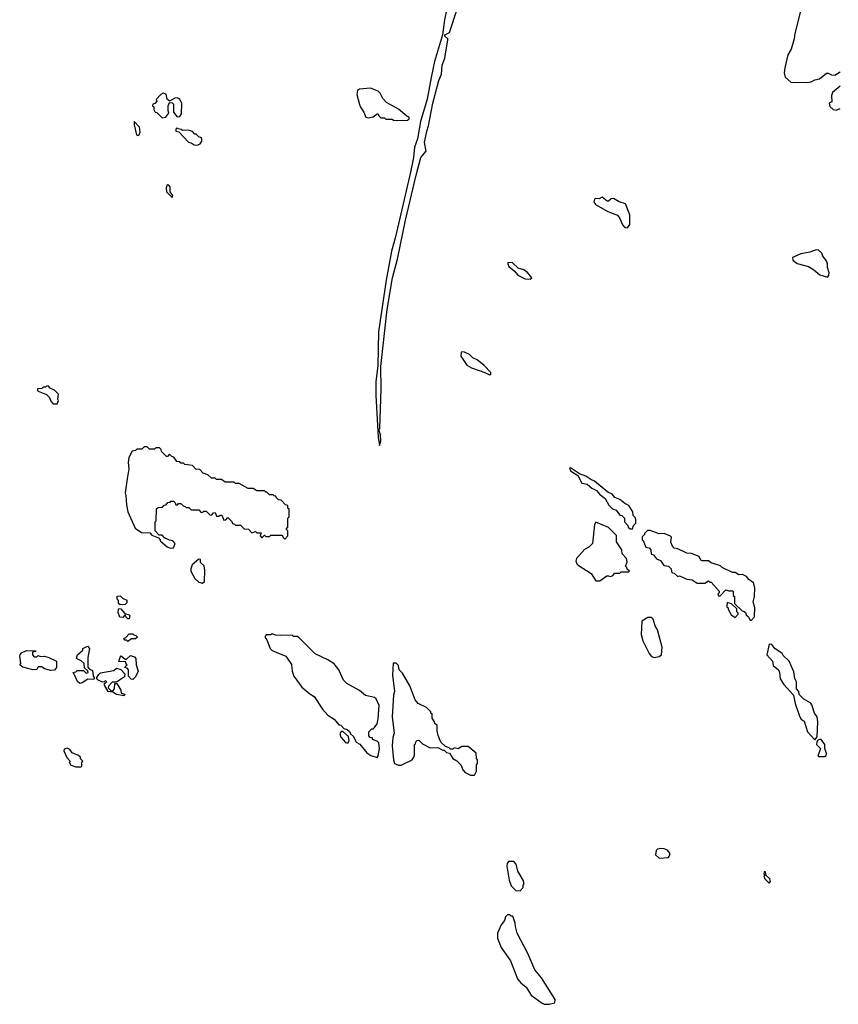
# Model space of a CAD drawing. Extents: x 2494106 to 2685573, y 758056 to 915185.
# Tile 25 of 256: x 2527130 to 2533601, y 833972 to 841755. Entities that reach past the tile are written whole.
import ezdxf

# ---------------------------------------------------------------- set-up
doc = ezdxf.new("R2010")
doc.units = 0

msp = doc.modelspace()

# ---------------------------------------------------------------- linework, layer by layer
at = {"layer": '0CON05XD'}
for points in [[(2530507.6, 841842.4), (2530487.5, 841755), (2530471.5, 841635), (2530410, 841425), (2530382.8, 841297.2), (2530351.9, 841128.1), (2530298.8, 840951.2), (2530275, 840812.5), (2530251.4, 840748.6), (2530243.6, 840666.4), (2530219.5, 840550.5), (2530101.8, 840038.2), (2530069.4, 839925), (2530026.9, 839695), (2529967.7, 839287.7), (2529962.1, 839017.9), (2529945.7, 838895), (2529945.7, 838785), (2529964.2, 838454.2), (2529975, 838390), (2529985.8, 838425), (2529983, 838473), (2529970, 838515), (2529976.2, 838525), (2529986.7, 838835), (2529985.6, 839015), (2530035.6, 839465), (2530076.1, 839713.9), (2530116.6, 839863.4), (2530179.1, 840170.9), (2530263.5, 840525), (2530302, 840665), (2530342.5, 840715), (2530330, 840785), (2530347.8, 840875), (2530362.2, 840915), (2530395.3, 841095), (2530443.1, 841275), (2530463.3, 841325), (2530470.9, 841395), (2530490.3, 841449.7), (2530515.3, 841595), (2530514.6, 841605), (2530491.9, 841625), (2530490.8, 841635), (2530528.2, 841655), (2530591.4, 841845)], [(2533313.8, 841865), (2533256.7, 841645), (2533253.3, 841605), (2533227.7, 841522.3), (2533202.7, 841477.3), (2533178, 841375), (2533172, 841335), (2533181.2, 841301.2), (2533225, 841260), (2533355, 841257.5), (2533387, 841263), (2533415, 841280), (2533451.7, 841288.3), (2533508.3, 841331.7), (2533521.7, 841331.7), (2533548.3, 841318.3), (2533575, 841317.5), (2533615, 841342.5)], [(2530115, 840957.5), (2530195, 840960), (2530208.3, 840971.7), (2530210, 840985), (2530191.7, 840991.7), (2530125, 841047.5), (2530030.7, 841100.7), (2530001.7, 841131.7), (2529980, 841175), (2529965, 841190.8), (2529903.2, 841213.2), (2529815, 841205.8), (2529801.2, 841195), (2529796, 841165), (2529817.5, 841085), (2529825, 841063.3), (2529851.2, 841025), (2529865, 840983.3), (2529885, 840980), (2529925, 840987.5), (2529955, 841010), (2529965, 841010), (2529970, 840995), (2529985, 840980), (2530015, 840980), (2530025, 840970), (2530075, 840970), (2530085, 840960), (2530115, 840957.5)], [(2533615, 841230), (2533555, 841180), (2533547.5, 841155), (2533550, 841105), (2533530, 841095), (2533535, 841070), (2533560, 841045), (2533585, 841040), (2533615, 841052.5)], [(2528255, 840980), (2528285, 840983.3), (2528310, 841015), (2528302.5, 841035), (2528303.3, 841075), (2528315, 841100), (2528335, 841097.5), (2528346.9, 841086.9), (2528346.2, 841025), (2528375, 840987.5), (2528395, 840990), (2528410, 841010), (2528411.9, 841091.9), (2528395.6, 841125.6), (2528375, 841138), (2528357.5, 841135), (2528315, 841110), (2528296.7, 841126.7), (2528287.3, 841167.3), (2528265, 841173.8), (2528246, 841164), (2528210, 841125), (2528215, 841110), (2528198.3, 841091.7), (2528181.7, 841088.3), (2528180, 841075), (2528190, 841065), (2528190, 841045), (2528200, 841025), (2528215, 841022.5), (2528255, 840980)], [(2528065, 840838.8), (2528075, 840843.8), (2528082, 840865), (2528075.8, 840905.8), (2528035, 840950), (2528034.2, 840925), (2528054.3, 840845), (2528065, 840838.8)], [(2528535, 840763.3), (2528557.5, 840775), (2528570, 840795), (2528570, 840815), (2528560, 840825), (2528545, 840830), (2528525, 840850), (2528515, 840850), (2528495, 840870), (2528465, 840882.5), (2528418.3, 840878.3), (2528407, 840887), (2528381.7, 840891.7), (2528375, 840900), (2528365, 840890), (2528363.6, 840873.6), (2528388.3, 840868.3), (2528465, 840787.5), (2528485, 840782.5), (2528510, 840765), (2528535, 840763.3)], [(2528335, 840350), (2528340, 840365), (2528320, 840395), (2528320, 840435), (2528308.3, 840448.3), (2528295, 840450), (2528287.5, 840425), (2528290, 840395), (2528335, 840350)], [(2531935, 840110), (2531953, 840137), (2531953, 840213), (2531919.3, 840299.3), (2531870, 840315), (2531825, 840342.5), (2531805, 840340), (2531785, 840320), (2531775, 840320), (2531735, 840352.5), (2531711.7, 840338.3), (2531685, 840342.5), (2531673.3, 840336.7), (2531667.5, 840315), (2531682.5, 840295), (2531778.3, 840238.3), (2531855, 840210), (2531873.6, 840183.6), (2531894.2, 840134.2), (2531915, 840113.3), (2531935, 840110)], [(2533515, 839720), (2533527, 839733), (2533530, 839755), (2533517, 839797), (2533516.4, 839826.4), (2533508.3, 839848.3), (2533480, 839885), (2533470.7, 839910.7), (2533445, 839932.5), (2533425, 839936.2), (2533375, 839916.7), (2533305, 839903.8), (2533240, 839875), (2533242.5, 839855), (2533275, 839827.5), (2533365, 839803.3), (2533408.3, 839778.3), (2533455, 839737.5), (2533515, 839720)], [(2531165, 839703.3), (2531177.5, 839715), (2531145, 839757.5), (2531115, 839776.7), (2531071.7, 839791.7), (2531025, 839832.5), (2530990, 839835), (2530987.5, 839825), (2530997.5, 839805), (2531039.5, 839769.5), (2531066.7, 839735), (2531125, 839707.5), (2531165, 839703.3)], [(2530845, 838947.5), (2530855, 838950), (2530855, 838967.5), (2530801.7, 839021.7), (2530746.1, 839066.1), (2530711.7, 839081.7), (2530685, 839107.5), (2530645, 839127.5), (2530625, 839130), (2530620, 839125), (2530617.5, 839095), (2530665, 839023.3), (2530702.3, 839002.3), (2530807, 838967), (2530845, 838947.5)], [(2527425, 838720), (2527437.5, 838745), (2527432.5, 838755), (2527436.4, 838796.4), (2527406.4, 838826.4), (2527371.7, 838841.7), (2527355, 838860), (2527341.7, 838858.3), (2527335, 838850), (2527315, 838850), (2527305, 838840), (2527271.7, 838838.3), (2527270, 838825), (2527275, 838820), (2527343, 838793), (2527365, 838770), (2527375, 838740), (2527395, 838720), (2527425, 838720)], [(2528318.3, 837578.3), (2528345, 837580), (2528360, 837615), (2528340, 837635), (2528315, 837640), (2528275, 837660), (2528255, 837680), (2528231.7, 837681.7), (2528200, 837715), (2528200, 837785), (2528210, 837795), (2528211.7, 837888.3), (2528225, 837900), (2528258.3, 837901.7), (2528271.7, 837918.3), (2528288.3, 837921.7), (2528301.7, 837938.3), (2528318.3, 837941.7), (2528325, 837950), (2528345, 837950), (2528360, 837935), (2528365, 837920), (2528378.3, 837921.7), (2528385, 837930), (2528405, 837930), (2528421.7, 837911.7), (2528438.3, 837908.3), (2528445, 837900), (2528468.3, 837898.3), (2528485, 837880), (2528545, 837880), (2528565, 837860), (2528578.3, 837861.7), (2528585, 837870), (2528605, 837870), (2528635, 837840), (2528648.3, 837841.7), (2528661.7, 837858.3), (2528675, 837860), (2528685, 837830), (2528705, 837830), (2528715, 837840), (2528728.3, 837838.3), (2528745, 837800), (2528758.3, 837801.7), (2528775, 837820), (2528808.3, 837788.3), (2528811.7, 837771.7), (2528828.3, 837768.3), (2528835, 837760), (2528875, 837760), (2528905, 837730), (2528938.3, 837728.3), (2528965, 837700), (2528995, 837710), (2529005, 837700), (2529038.3, 837698.3), (2529030, 837675), (2529045, 837660), (2529065, 837680), (2529075, 837670), (2529105, 837670), (2529115, 837680), (2529205, 837680), (2529211.7, 837661.7), (2529225, 837650), (2529250, 837675), (2529250, 837715), (2529240, 837725), (2529240, 837735), (2529250, 837745), (2529250, 837815), (2529260, 837825), (2529260, 837885), (2529250, 837895), (2529250, 837915), (2529231.7, 837921.7), (2529198.3, 837958.3), (2529175, 837960), (2529160, 837975), (2529155, 837990), (2529141.7, 837991.7), (2529135, 838000), (2529105, 838000), (2529085, 838020), (2529075, 838020), (2529065, 838030), (2529005, 838030), (2528975, 838050), (2528935, 838050), (2528865, 838090), (2528835, 838090), (2528825, 838100), (2528755, 838100), (2528725, 838120), (2528685, 838120), (2528675, 838130), (2528645, 838130), (2528618.3, 838158.3), (2528581.7, 838171.7), (2528555, 838200), (2528523, 838203), (2528495, 838230), (2528435, 838240), (2528425, 838250), (2528405, 838250), (2528395, 838260), (2528371.7, 838261.7), (2528348.3, 838298.3), (2528331.7, 838301.7), (2528315, 838320), (2528298.3, 838301.7), (2528291.7, 838301.7), (2528251.7, 838341.7), (2528248.3, 838358.3), (2528235, 838370), (2528205, 838370), (2528195, 838360), (2528155, 838360), (2528138.3, 838378.3), (2528115, 838380), (2528095, 838360), (2528055, 838360), (2528045, 838350), (2528020, 838345), (2527992.5, 838295), (2527987.5, 838255), (2527993.3, 838205), (2527980, 838125), (2527962.5, 838015), (2527970, 837995), (2527975, 837920), (2527986.1, 837866.1), (2528042.5, 837735), (2528093, 837703), (2528158.3, 837698.3), (2528175, 837680), (2528228.3, 837658.3), (2528240, 837645), (2528240, 837635), (2528295, 837587.5), (2528318.3, 837578.3)], [(2531975, 837730), (2531981.7, 837758.3), (2532000, 837775), (2532000, 837805), (2531995, 837820), (2531980, 837835), (2531977.5, 837865), (2531946.4, 837916.4), (2531915, 837930), (2531875, 837963.3), (2531835, 837977.5), (2531812.5, 838005), (2531779.3, 838019.3), (2531675, 838107.5), (2531645, 838120), (2531605, 838147.5), (2531556.4, 838166.4), (2531485, 838212.5), (2531475, 838210), (2531485, 838190), (2531543.3, 838153.3), (2531575, 838092.5), (2531615, 838082.5), (2531653, 838053), (2531690, 838035), (2531713.6, 838003.6), (2531759.3, 837969.3), (2531787, 837917), (2531815, 837890), (2531845, 837877.5), (2531875, 837840), (2531890, 837835), (2531910, 837815), (2531910, 837785), (2531938.3, 837758.3), (2531940, 837745), (2531955, 837730), (2531975, 837730)], [(2531715, 837320), (2531771.7, 837358.3), (2531785, 837360), (2531797, 837353), (2531815, 837360), (2531835, 837380), (2531875, 837380), (2531885, 837390), (2531945, 837390), (2531950, 837395), (2531931.7, 837411.7), (2531930, 837425), (2531920, 837435), (2531931.7, 837468.3), (2531927.5, 837495), (2531893, 837533), (2531890, 837565), (2531848.3, 837628.3), (2531848.3, 837678.3), (2531785, 837740), (2531685, 837782.5), (2531673.8, 837766.2), (2531657.5, 837615), (2531630, 837585), (2531593.6, 837566.4), (2531532.5, 837495), (2531527.5, 837475), (2531533.3, 837455), (2531544.2, 837444.2), (2531646.4, 837376.4), (2531685, 837320), (2531715, 837320)], [(2532915, 837010), (2532940, 837035), (2532942.5, 837105), (2532927.5, 837155), (2532937.5, 837195), (2532941.2, 837265), (2532930, 837305), (2532895, 837330), (2532876.7, 837355), (2532845, 837368.8), (2532815, 837367.5), (2532786.4, 837386.4), (2532765, 837386.7), (2532683.9, 837423.9), (2532668.8, 837438.8), (2532595, 837462.5), (2532575, 837477.5), (2532525, 837476.7), (2532513.9, 837483.9), (2532502.5, 837512.5), (2532440, 837535), (2532405, 837537.5), (2532331.7, 837571.7), (2532305, 837577.5), (2532290, 837595), (2532277.5, 837625), (2532282.5, 837665), (2532275, 837672.5), (2532225, 837692.5), (2532185, 837690), (2532115, 837717.5), (2532093, 837717), (2532081.7, 837708.3), (2532070, 837695), (2532070, 837685), (2532051.7, 837668.3), (2532050, 837645), (2532058.3, 837638.3), (2532080, 837585), (2532105, 837580), (2532120, 837565), (2532121.7, 837531.7), (2532140, 837525), (2532163.6, 837493.6), (2532195, 837480), (2532221.7, 837441.7), (2532260, 837435), (2532280, 837415), (2532281.7, 837391.7), (2532291.7, 837381.7), (2532305, 837380), (2532333, 837353), (2532345, 837360), (2532403, 837333), (2532445, 837327.5), (2532485, 837300), (2532545, 837300), (2532575, 837320), (2532585, 837310), (2532595, 837310), (2532658.3, 837238.3), (2532660, 837225), (2532650, 837215), (2532655, 837200), (2532668.3, 837201.7), (2532712.5, 837247.5), (2532735, 837240), (2532765, 837240), (2532770, 837235), (2532770, 837205), (2532780, 837195), (2532781.7, 837141.7), (2532841.7, 837081.7), (2532858.3, 837078.3), (2532868.3, 837068.3), (2532871.7, 837051.7), (2532888.3, 837038.3), (2532905, 837010), (2532915, 837010)], [(2528575, 837300), (2528590, 837315), (2528592.5, 837405), (2528587, 837437), (2528560, 837465), (2528558.3, 837488.3), (2528545, 837490), (2528493, 837447), (2528482.5, 837415), (2528483, 837397), (2528515, 837337.5), (2528545, 837310), (2528575, 837300)], [(2527925, 837130), (2527911.7, 837141.7), (2527910, 837165), (2527900, 837175), (2527901.7, 837198.3), (2527925, 837200), (2527941.7, 837181.7), (2527976.4, 837166.4), (2527977.5, 837145), (2527965, 837132.5), (2527925, 837130)], [(2527995, 837020), (2527985, 837020), (2527970, 837035), (2527965, 837050), (2527945, 837030), (2527921.7, 837031.7), (2527908.3, 837068.3), (2527910, 837095), (2527915, 837100), (2527928.3, 837098.3), (2527961.7, 837061.7), (2527995, 837050), (2528000, 837045), (2527995, 837020)], [(2532785, 837030), (2532810, 837055), (2532810, 837065), (2532800, 837075), (2532798.3, 837098.3), (2532757, 837137), (2532721.7, 837148.3), (2532720, 837115), (2532730, 837105), (2532730, 837095), (2532755, 837050), (2532785, 837030)], [(2532145, 836713.8), (2532185, 836721.2), (2532203.3, 836735), (2532208.8, 836795), (2532171.7, 836931.7), (2532152.5, 836965), (2532137, 837017), (2532125, 837030), (2532095, 837030), (2532048.3, 837001.7), (2532043.3, 836895), (2532056.7, 836845), (2532106.2, 836745), (2532125, 836721.2), (2532145, 836713.8)], [(2527985, 836840), (2527975, 836850), (2527961.7, 836851.7), (2527952.5, 836865), (2527968.3, 836871.7), (2527995, 836900), (2528025, 836900), (2528031.7, 836891.7), (2528048.3, 836888.3), (2528060, 836875), (2528045, 836860), (2528015, 836860), (2527985, 836840)], [(2529955, 835924.2), (2529962.7, 835937.3), (2529973.5, 835995), (2529968.7, 836038.7), (2529955, 836053.3), (2529920, 836065), (2529918.3, 836078.3), (2529901.7, 836081.7), (2529890, 836095), (2529890, 836125), (2529915, 836150), (2529925, 836150), (2529935, 836160), (2529955, 836190), (2529965, 836230), (2529970.8, 836335), (2529947.7, 836387.7), (2529935, 836396.7), (2529863.9, 836413.9), (2529815, 836452.5), (2529715, 836507.5), (2529690, 836535), (2529652.5, 836615), (2529615, 836662.5), (2529566.1, 836696.1), (2529465, 836742.5), (2529339.3, 836869.3), (2529325, 836880), (2529295, 836880), (2529285, 836890), (2529195, 836887.5), (2529155, 836890), (2529125, 836900), (2529115, 836892.5), (2529078.3, 836891.7), (2529067.5, 836875), (2529083.8, 836853.8), (2529111.2, 836785), (2529125, 836770), (2529233.3, 836725), (2529279.5, 836659.5), (2529283.8, 836605), (2529296.7, 836565), (2529360.5, 836480.5), (2529422.5, 836427.5), (2529457.5, 836405), (2529523.8, 836305), (2529565, 836256.7), (2529616.4, 836226.4), (2529651.7, 836181.7), (2529668.3, 836178.3), (2529691.7, 836151.7), (2529720, 836145), (2529740, 836125), (2529745, 836110), (2529769.2, 836089.2), (2529788.8, 836045), (2529817.7, 836027.7), (2529875, 835960.8), (2529905, 835938.6), (2529955, 835924.2)], [(2527605, 836507.5), (2527587.5, 836525), (2527558.3, 836588.3), (2527550, 836595), (2527575, 836600), (2527585, 836610), (2527635, 836610), (2527655, 836590), (2527670, 836595), (2527668.3, 836608.3), (2527643, 836633), (2527640, 836665), (2527617, 836687), (2527580, 836705), (2527587.5, 836735), (2527628.3, 836771.7), (2527630, 836785), (2527665, 836802.5), (2527682.5, 836785), (2527667.5, 836715), (2527668.3, 836638.3), (2527681.7, 836621.7), (2527705, 836610), (2527710, 836565), (2527720, 836555), (2527720, 836545), (2527715, 836540), (2527668.3, 836541.7), (2527625, 836513.3), (2527605, 836507.5)], [(2533415, 836062.5), (2533433.8, 836086.2), (2533438.9, 836205), (2533433.9, 836243.9), (2533412.5, 836275), (2533390.7, 836340.7), (2533383, 836353), (2533330, 836385), (2533291.7, 836421.7), (2533290, 836445), (2533270, 836465), (2533271.7, 836521.7), (2533258.3, 836548.3), (2533249.3, 836599.3), (2533212.5, 836685), (2533165, 836730), (2533156.4, 836746.4), (2533100, 836785), (2533076.4, 836816.4), (2533055, 836820), (2533037.5, 836735), (2533080, 836685), (2533085, 836650), (2533127.5, 836615), (2533137.5, 836595), (2533142.5, 836545), (2533169.3, 836499.3), (2533246.7, 836416.7), (2533260.7, 836350.7), (2533295, 836250), (2533307, 836227), (2533330.7, 836210.7), (2533356.7, 836125), (2533415, 836062.5)], [(2527375, 836612), (2527325, 836623.3), (2527305, 836640), (2527275, 836640), (2527265, 836620), (2527235, 836616.7), (2527155, 836637.5), (2527130, 836655), (2527140, 836665), (2527130, 836725), (2527133.3, 836735), (2527145, 836750), (2527185, 836770), (2527255, 836767.5), (2527258.3, 836761.7), (2527230, 836755), (2527230, 836735), (2527245, 836720), (2527265, 836720), (2527275, 836730), (2527295, 836722.5), (2527327, 836723), (2527360, 836715), (2527420, 836685), (2527420, 836635), (2527405, 836613.8), (2527375, 836612)], [(2528025, 836540), (2528011.7, 836541.7), (2527990, 836565), (2527990, 836615), (2527978.3, 836628.3), (2527960, 836635), (2527980, 836655), (2527971.7, 836661.7), (2527968.3, 836678.3), (2527913, 836683), (2527923, 836717), (2527933, 836727), (2527965, 836700), (2527975, 836700), (2528005, 836730), (2528038.3, 836718.3), (2528047.5, 836705), (2528050, 836655), (2528067.5, 836605), (2528045, 836560), (2528025, 836540)], [(2527955, 836410), (2527895, 836422.5), (2527865, 836440), (2527830, 836445), (2527800, 836495), (2527801.7, 836508.3), (2527820, 836525), (2527805, 836530), (2527798.3, 836521.7), (2527785, 836520), (2527750, 836535), (2527740, 836545), (2527740, 836555), (2527755, 836580), (2527768.3, 836591.7), (2527875, 836610), (2527895, 836630), (2527928.3, 836618.3), (2527960, 836585), (2527958.3, 836561.7), (2527895, 836520), (2527861.7, 836518.3), (2527831.7, 836488.3), (2527830, 836475), (2527851.7, 836451.7), (2527865, 836450), (2527880, 836465), (2527881.7, 836508.3), (2527898.3, 836508.3), (2527930, 836455), (2527931.7, 836431.7), (2527960, 836425), (2527955, 836410)], [(2530725, 835782.5), (2530740, 835815), (2530740, 835865), (2530750, 835875), (2530750, 835905), (2530740, 835915), (2530738.3, 835958.3), (2530675, 836010), (2530625, 836010), (2530595, 835992.5), (2530565, 836000), (2530555, 835990), (2530535, 835990), (2530525, 836000), (2530495, 836010), (2530460, 836045), (2530438.3, 836098.3), (2530430, 836135), (2530430, 836175), (2530411.7, 836191.7), (2530410, 836205), (2530390, 836235), (2530390, 836265), (2530380, 836275), (2530380, 836285), (2530345, 836317.5), (2530280.7, 836350.7), (2530255, 836380), (2530215, 836490), (2530155, 836590), (2530130, 836615), (2530125, 836650), (2530105, 836670), (2530081.7, 836668.3), (2530076.7, 836575), (2530092.5, 836445), (2530083.8, 836415), (2530073.8, 836245), (2530090, 836115), (2530079.3, 836080.7), (2530074.2, 836015), (2530084.3, 835905), (2530094.2, 835875), (2530125, 835862), (2530145, 835864), (2530232.5, 835905), (2530246.7, 835925), (2530250, 835945), (2530250, 836025), (2530258.3, 836031.7), (2530261.7, 836048.3), (2530271.7, 836058.3), (2530285, 836060), (2530315, 836032.5), (2530375, 836000), (2530435, 836002.5), (2530475, 835980), (2530485, 835980), (2530505, 835962.5), (2530528.3, 835958.3), (2530554.1, 835914.1), (2530585, 835897.5), (2530617.5, 835865), (2530632.5, 835825), (2530652.5, 835805), (2530695, 835783.3), (2530725, 835782.5)], [(2529725, 836035.7), (2529734.5, 836055), (2529729.5, 836089.5), (2529685, 836130), (2529671.7, 836128.3), (2529660.7, 836109.3), (2529668.1, 836085), (2529705, 836042.7), (2529725, 836035.7)], [(2527615, 835850), (2527620, 835855), (2527620, 835885), (2527630, 835895), (2527611.7, 835911.7), (2527610, 835925), (2527595, 835940), (2527545, 835960), (2527526.4, 835986.4), (2527505, 835997.5), (2527481.7, 835988.3), (2527480, 835975), (2527503, 835923), (2527530, 835895), (2527520, 835885), (2527530, 835875), (2527530, 835865), (2527575, 835850), (2527615, 835850)], [(2533495, 835930), (2533505, 835940), (2533508, 835955), (2533496, 835995), (2533495.6, 836025), (2533465, 836066.7), (2533453.6, 836066.4), (2533440, 836060), (2533432.5, 836047.5), (2533430, 836025), (2533460, 835995), (2533440, 835935), (2533445, 835930), (2533495, 835930)], [(2532185, 835127.5), (2532255, 835132.1), (2532267.9, 835145), (2532271.5, 835165), (2532250.7, 835190.7), (2532225, 835200.8), (2532195, 835202.9), (2532172, 835198), (2532162, 835188), (2532155.5, 835155), (2532185, 835127.5)], [(2531085, 834870), (2531110, 834895), (2531110, 834915), (2531117.5, 834925), (2531110, 834955), (2531067.5, 835025), (2531055, 835080), (2531035, 835100), (2530995, 835102.5), (2530982.5, 835085), (2530980, 835065), (2531000, 834955), (2531015, 834910), (2531053, 834873), (2531085, 834870)], [(2533055, 834930), (2533066, 834944), (2533060, 834965), (2533031.7, 834991.7), (2533025, 835020), (2533015, 835020), (2533012.5, 835005), (2533020, 834995), (2533013.3, 834985), (2533020, 834965), (2533055, 834930)], [(2531315, 833972.5), (2531360, 833985), (2531361.7, 834011.7), (2531255, 834182.5), (2531203.3, 834245), (2531146.2, 834375), (2531062.5, 834535), (2531048.3, 834588.3), (2531047.5, 834615), (2531028.3, 834668.3), (2531015, 834670), (2531005, 834680), (2530985, 834680), (2530970, 834665), (2530962.5, 834635), (2530935, 834600), (2530906.7, 834535), (2530906.7, 834495), (2530935, 834422.5), (2531010, 834315), (2531066, 834175), (2531092.4, 834142.4), (2531135, 834108.8), (2531173.3, 834045), (2531260.5, 833980.5), (2531275, 833973.8), (2531315, 833972.5)]]:
    msp.add_lwpolyline(points, dxfattribs=at)

doc.saveas('drawing.dxf')
